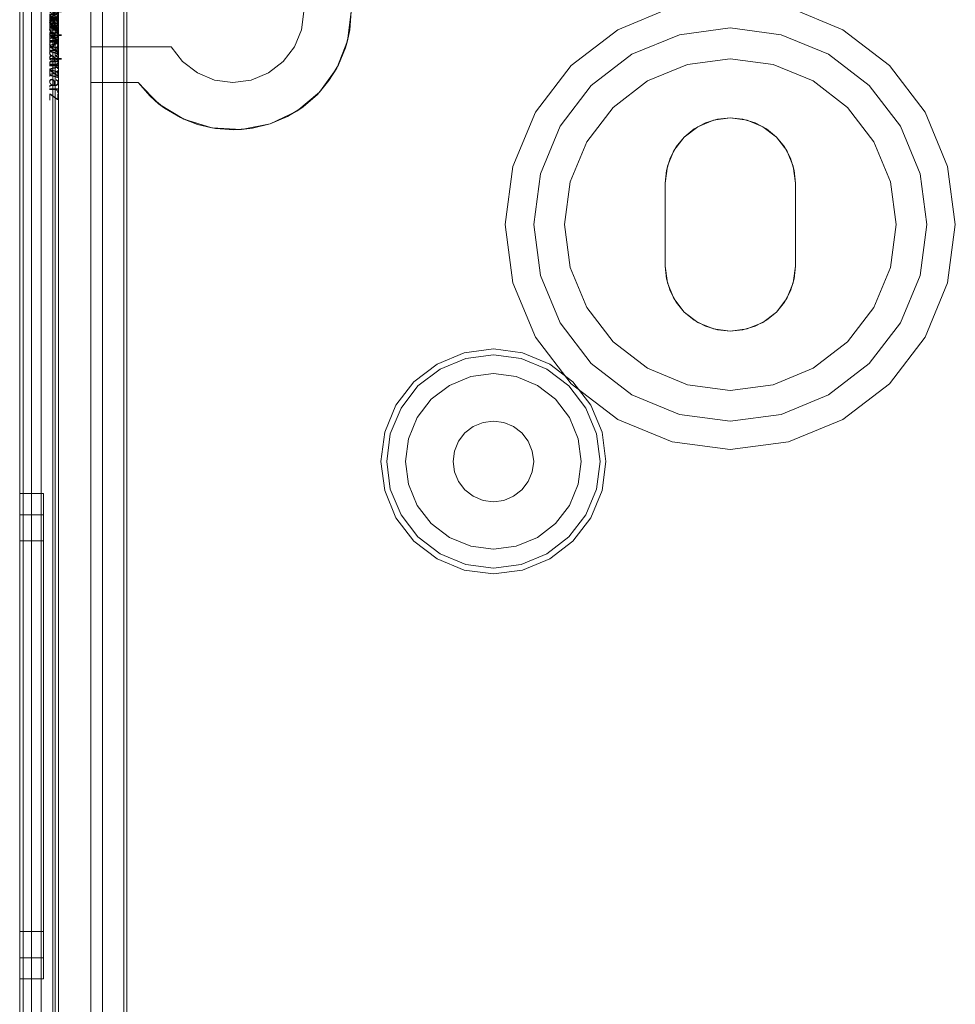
# Model space of a CAD drawing. Extents: x -620 to 300, y 62 to 1112.
# Tile 180 of 235: x 170.011 to 170.628, y 612.814 to 613.464. Entities that reach past the tile are written whole.
import ezdxf

# ---------------------------------------------------------------- set-up
doc = ezdxf.new("R2010")
doc.units = 0
doc.layers.get('0').update_dxf_attribs({"lineweight": 13})
doc.layers.add('AM_6-A06CPVLJL0', color=2, linetype='Continuous', lineweight=35, true_color=0xffff00)
doc.styles.get("Standard").update_dxf_attribs({"font": 'ARIALN.TTF'})

# ---------------------------------------------------------------- blocks, each defined once
blk = doc.blocks.new('Referenz-A06CPVLKL0')
at = {"color": 9, "linetype": 'ByBlock', "lineweight": 13, "ltscale": 0.13, "true_color": 0xc1c9c4}
for p, q in [((170.01061, 613.68033), (170.01061, 611.1022)), ((170.01061, 611.1022), (170.01061, 613.68033)), ((170.03249, 611.1022), (170.03249, 613.68033)), ((170.03405, 612.62564), (170.03405, 613.68033)), ((170.01061, 613.59439), (170.01061, 612.39126)), ((170.01061, 612.39126), (170.01061, 613.59439)), ((170.01843, 612.39126), (170.01843, 613.59439)), ((170.01843, 613.59439), (170.01843, 612.39126)), ((170.01061, 613.58658), (170.01061, 612.39126)), ((170.01061, 611.19595), (170.01061, 613.58658)), ((170.01843, 612.39126), (170.01843, 613.58658)), ((170.01843, 611.19595), (170.01843, 613.58658)), ((170.03249, 613.54283), (170.03249, 611.2397)), ((170.05749, 611.2397), (170.05749, 613.54283)), ((170.05749, 613.49283), (170.05749, 613.44595)), ((170.44095, 613.47214), (170.40515, 613.45731)), ((170.44095, 613.47214), (170.40515, 613.45731)), ((170.55358, 613.45731), (170.51778, 613.47214)), ((170.55358, 613.45731), (170.51778, 613.47214)), ((170.19652, 613.45726), (170.19811, 613.46939)), ((170.19811, 613.46939), (170.19652, 613.45726)), ((170.22936, 613.46939), (170.22694, 613.45008)), ((170.22841, 613.45724), (170.22936, 613.46939)), ((170.4458, 613.45403), (170.47936, 613.45845)), ((170.47936, 613.45845), (170.4458, 613.45403)), ((170.47936, 613.45845), (170.51293, 613.45403)), ((170.51293, 613.45403), (170.47936, 613.45845)), ((170.19183, 613.44595), (170.19652, 613.45726)), ((170.19652, 613.45726), (170.19183, 613.44595)), ((170.22559, 613.44539), (170.22841, 613.45724)), ((170.22694, 613.45008), (170.22841, 613.45724)), ((170.40515, 613.45731), (170.3744, 613.43373)), ((170.40515, 613.45731), (170.3744, 613.43373)), ((170.41452, 613.44108), (170.4458, 613.45403)), ((170.4458, 613.45403), (170.41452, 613.44108)), ((170.51293, 613.45403), (170.54421, 613.44108)), ((170.54421, 613.44108), (170.51293, 613.45403)), ((170.58433, 613.43373), (170.55358, 613.45731)), ((170.58433, 613.43373), (170.55358, 613.45731)), ((170.05749, 613.44595), (170.11064, 613.44595)), ((170.05749, 613.44595), (170.05749, 613.42251)), ((170.11064, 613.44595), (170.05749, 613.44595)), ((170.05749, 613.44595), (170.05749, 613.44595)), ((170.11064, 613.44595), (170.11809, 613.43624)), ((170.11809, 613.43624), (170.11064, 613.44595)), ((170.11064, 613.44595), (170.11064, 613.44595)), ((170.18438, 613.43624), (170.19183, 613.44595)), ((170.19183, 613.44595), (170.18438, 613.43624)), ((170.22694, 613.45008), (170.21981, 613.43196)), ((170.22095, 613.43412), (170.22559, 613.44539)), ((170.22559, 613.44539), (170.22694, 613.45008)), ((170.38766, 613.42047), (170.41452, 613.44108)), ((170.41452, 613.44108), (170.38766, 613.42047)), ((170.47936, 613.43814), (170.45106, 613.43441)), ((170.45106, 613.43441), (170.47936, 613.43814)), ((170.50767, 613.43441), (170.47936, 613.43814)), ((170.47936, 613.43814), (170.50767, 613.43441)), ((170.54421, 613.44108), (170.57107, 613.42047)), ((170.57107, 613.42047), (170.54421, 613.44108)), ((170.11809, 613.43624), (170.1278, 613.42879)), ((170.1278, 613.42879), (170.11809, 613.43624)), ((170.17468, 613.42879), (170.18438, 613.43624)), ((170.18438, 613.43624), (170.17468, 613.42879)), ((170.21981, 613.43196), (170.20843, 613.41617)), ((170.21462, 613.42371), (170.22095, 613.43412)), ((170.21462, 613.42371), (170.21981, 613.43196)), ((170.21981, 613.43196), (170.22095, 613.43412)), ((170.3744, 613.43373), (170.35081, 613.40298)), ((170.3744, 613.43373), (170.35081, 613.40298)), ((170.45106, 613.43441), (170.42468, 613.42349)), ((170.42468, 613.42349), (170.45106, 613.43441)), ((170.53405, 613.42349), (170.50767, 613.43441)), ((170.50767, 613.43441), (170.53405, 613.42349)), ((170.60791, 613.40298), (170.58433, 613.43373)), ((170.60791, 613.40298), (170.58433, 613.43373)), ((170.1278, 613.42879), (170.13911, 613.42411)), ((170.13911, 613.42411), (170.1278, 613.42879)), ((170.16337, 613.42411), (170.17468, 613.42879)), ((170.17468, 613.42879), (170.16337, 613.42411)), ((170.05749, 613.42251), (170.08874, 613.42251)), ((170.05749, 613.42251), (170.05749, 612.5983)), ((170.07936, 613.42251), (170.05749, 613.42251)), ((170.05749, 613.42251), (170.05749, 613.42251)), ((170.08874, 613.42251), (170.07936, 613.42251)), ((170.07936, 613.42251), (170.07936, 612.71709)), ((170.07936, 612.71709), (170.07936, 613.42251)), ((170.07936, 613.42251), (170.07936, 613.42251)), ((170.10227, 613.40852), (170.08874, 613.42251)), ((170.08874, 613.42251), (170.09679, 613.41337)), ((170.08874, 613.42251), (170.08874, 613.42251)), ((170.13911, 613.42411), (170.15124, 613.42251)), ((170.15124, 613.42251), (170.13911, 613.42411)), ((170.15124, 613.42251), (170.16337, 613.42411)), ((170.16337, 613.42411), (170.15124, 613.42251)), ((170.20674, 613.41441), (170.21462, 613.42371)), ((170.20843, 613.41617), (170.21462, 613.42371)), ((170.36705, 613.39361), (170.38766, 613.42047)), ((170.38766, 613.42047), (170.36705, 613.39361)), ((170.42468, 613.42349), (170.40202, 613.4061)), ((170.40202, 613.4061), (170.42468, 613.42349)), ((170.5567, 613.4061), (170.53405, 613.42349)), ((170.53405, 613.42349), (170.5567, 613.4061)), ((170.57107, 613.42047), (170.59168, 613.39361)), ((170.59168, 613.39361), (170.57107, 613.42047)), ((170.09679, 613.41337), (170.10616, 613.40558)), ((170.09679, 613.41337), (170.10227, 613.40852)), ((170.20843, 613.41617), (170.1935, 613.40368)), ((170.19752, 613.40645), (170.20674, 613.41441)), ((170.20674, 613.41441), (170.20843, 613.41617)), ((170.11884, 613.3983), (170.10227, 613.40852)), ((170.10227, 613.40852), (170.10616, 613.40558)), ((170.10616, 613.40558), (170.11663, 613.39935)), ((170.18717, 613.40002), (170.19752, 613.40645)), ((170.1935, 613.40368), (170.19752, 613.40645)), ((170.40202, 613.4061), (170.38464, 613.38345)), ((170.38464, 613.38345), (170.40202, 613.4061)), ((170.57409, 613.38345), (170.5567, 613.4061)), ((170.5567, 613.4061), (170.57409, 613.38345)), ((170.11663, 613.39935), (170.12794, 613.39482)), ((170.11663, 613.39935), (170.11884, 613.3983)), ((170.1935, 613.40368), (170.17594, 613.39527)), ((170.17594, 613.39527), (170.18717, 613.40002)), ((170.18717, 613.40002), (170.1935, 613.40368)), ((170.35081, 613.40298), (170.33598, 613.36718)), ((170.35081, 613.40298), (170.33598, 613.36718)), ((170.46824, 613.39761), (170.47936, 613.39908)), ((170.47936, 613.39908), (170.46824, 613.39761)), ((170.47098, 613.39825), (170.47936, 613.39908)), ((170.47936, 613.39908), (170.47098, 613.39825)), ((170.47936, 613.39908), (170.48775, 613.39825)), ((170.48775, 613.39825), (170.47936, 613.39908)), ((170.47936, 613.39908), (170.49049, 613.39761)), ((170.49049, 613.39761), (170.47936, 613.39908)), ((170.62274, 613.36718), (170.60791, 613.40298)), ((170.62274, 613.36718), (170.60791, 613.40298)), ((170.13742, 613.3925), (170.11884, 613.3983)), ((170.11884, 613.3983), (170.12794, 613.39482)), ((170.12794, 613.39482), (170.13982, 613.3921)), ((170.12794, 613.39482), (170.13742, 613.3925)), ((170.15685, 613.39147), (170.13742, 613.3925)), ((170.13742, 613.3925), (170.13982, 613.3921)), ((170.17594, 613.39527), (170.15685, 613.39147)), ((170.16412, 613.39233), (170.17594, 613.39527)), ((170.3541, 613.36233), (170.36705, 613.39361)), ((170.36705, 613.39361), (170.3541, 613.36233)), ((170.44898, 613.38649), (170.45788, 613.39332)), ((170.45788, 613.39332), (170.44898, 613.38649)), ((170.45549, 613.39183), (170.46292, 613.39581)), ((170.46292, 613.39581), (170.45549, 613.39183)), ((170.45788, 613.39332), (170.46824, 613.39761)), ((170.46824, 613.39761), (170.45788, 613.39332)), ((170.46292, 613.39581), (170.47098, 613.39825)), ((170.47098, 613.39825), (170.46292, 613.39581)), ((170.48775, 613.39825), (170.49581, 613.39581)), ((170.49581, 613.39581), (170.48775, 613.39825)), ((170.49049, 613.39761), (170.50085, 613.39332)), ((170.50085, 613.39332), (170.49049, 613.39761)), ((170.49581, 613.39581), (170.50324, 613.39183)), ((170.50324, 613.39183), (170.49581, 613.39581)), ((170.50085, 613.39332), (170.50975, 613.38649)), ((170.50975, 613.38649), (170.50085, 613.39332)), ((170.59168, 613.39361), (170.60463, 613.36233)), ((170.60463, 613.36233), (170.59168, 613.39361)), ((170.13982, 613.3921), (170.15198, 613.39127)), ((170.15198, 613.39127), (170.16412, 613.39233)), ((170.15198, 613.39127), (170.15685, 613.39147)), ((170.15685, 613.39147), (170.16412, 613.39233)), ((170.44215, 613.37759), (170.44898, 613.38649)), ((170.44898, 613.38649), (170.44215, 613.37759)), ((170.44364, 613.37998), (170.44898, 613.38649)), ((170.44898, 613.38649), (170.44364, 613.37998)), ((170.44898, 613.38649), (170.45549, 613.39183)), ((170.45549, 613.39183), (170.44898, 613.38649)), ((170.50324, 613.39183), (170.50975, 613.38649)), ((170.50975, 613.38649), (170.50324, 613.39183)), ((170.50975, 613.38649), (170.51509, 613.37998)), ((170.51509, 613.37998), (170.50975, 613.38649)), ((170.50975, 613.38649), (170.51658, 613.37759)), ((170.51658, 613.37759), (170.50975, 613.38649)), ((170.38464, 613.38345), (170.37372, 613.35707)), ((170.37372, 613.35707), (170.38464, 613.38345)), ((170.43967, 613.37255), (170.44364, 613.37998)), ((170.44364, 613.37998), (170.43967, 613.37255)), ((170.51509, 613.37998), (170.51906, 613.37255)), ((170.51906, 613.37255), (170.51509, 613.37998)), ((170.58501, 613.35707), (170.57409, 613.38345)), ((170.57409, 613.38345), (170.58501, 613.35707)), ((170.43786, 613.36723), (170.44215, 613.37759)), ((170.44215, 613.37759), (170.43786, 613.36723)), ((170.51658, 613.37759), (170.52087, 613.36723)), ((170.52087, 613.36723), (170.51658, 613.37759)), ((170.33598, 613.36718), (170.33093, 613.32876)), ((170.33598, 613.36718), (170.33093, 613.32876)), ((170.4364, 613.35611), (170.43786, 613.36723)), ((170.43786, 613.36723), (170.4364, 613.35611)), ((170.43722, 613.36449), (170.43967, 613.37255)), ((170.43967, 613.37255), (170.43722, 613.36449)), ((170.51906, 613.37255), (170.52151, 613.36449)), ((170.52151, 613.36449), (170.51906, 613.37255)), ((170.52087, 613.36723), (170.52233, 613.35611)), ((170.52233, 613.35611), (170.52087, 613.36723)), ((170.6278, 613.32876), (170.62274, 613.36718)), ((170.6278, 613.32876), (170.62274, 613.36718)), ((170.34968, 613.32876), (170.3541, 613.36233)), ((170.3541, 613.36233), (170.34968, 613.32876)), ((170.4364, 613.35611), (170.43722, 613.36449)), ((170.43722, 613.36449), (170.4364, 613.35611)), ((170.52151, 613.36449), (170.52233, 613.35611)), ((170.52233, 613.35611), (170.52151, 613.36449)), ((170.60463, 613.36233), (170.60905, 613.32876)), ((170.60905, 613.32876), (170.60463, 613.36233)), ((170.37372, 613.35707), (170.36999, 613.32876)), ((170.36999, 613.32876), (170.37372, 613.35707)), ((170.4364, 613.32876), (170.4364, 613.35611)), ((170.4364, 613.35611), (170.4364, 613.32876)), ((170.4364, 613.35611), (170.4364, 613.35611)), ((170.4364, 613.30142), (170.4364, 613.35611)), ((170.4364, 613.35611), (170.4364, 613.30142)), ((170.4364, 613.35611), (170.4364, 613.35611)), ((170.52233, 613.35611), (170.52233, 613.32876)), ((170.52233, 613.32876), (170.52233, 613.35611)), ((170.52233, 613.35611), (170.52233, 613.35611)), ((170.52233, 613.35611), (170.52233, 613.30142)), ((170.52233, 613.30142), (170.52233, 613.35611)), ((170.52233, 613.35611), (170.52233, 613.35611)), ((170.58874, 613.32876), (170.58501, 613.35707)), ((170.58501, 613.35707), (170.58874, 613.32876)), ((170.33093, 613.32876), (170.33598, 613.29035)), ((170.33093, 613.32876), (170.33598, 613.29035)), ((170.3541, 613.2952), (170.34968, 613.32876)), ((170.34968, 613.32876), (170.3541, 613.2952)), ((170.36999, 613.32876), (170.37372, 613.30046)), ((170.37372, 613.30046), (170.36999, 613.32876)), ((170.4364, 613.30142), (170.4364, 613.32876)), ((170.4364, 613.32876), (170.4364, 613.30142)), ((170.52233, 613.32876), (170.52233, 613.30142)), ((170.52233, 613.30142), (170.52233, 613.32876)), ((170.58501, 613.30046), (170.58874, 613.32876)), ((170.58874, 613.32876), (170.58501, 613.30046)), ((170.60905, 613.32876), (170.60463, 613.2952)), ((170.60463, 613.2952), (170.60905, 613.32876)), ((170.62274, 613.29035), (170.6278, 613.32876)), ((170.62274, 613.29035), (170.6278, 613.32876)), ((170.36705, 613.26392), (170.3541, 613.2952)), ((170.3541, 613.2952), (170.36705, 613.26392)), ((170.37372, 613.30046), (170.38464, 613.27408)), ((170.38464, 613.27408), (170.37372, 613.30046)), ((170.43722, 613.29304), (170.4364, 613.30142)), ((170.4364, 613.30142), (170.43722, 613.29304)), ((170.4364, 613.30142), (170.4364, 613.30142)), ((170.43786, 613.2903), (170.4364, 613.30142)), ((170.4364, 613.30142), (170.43786, 613.2903)), ((170.4364, 613.30142), (170.4364, 613.30142)), ((170.52233, 613.30142), (170.52087, 613.2903)), ((170.52087, 613.2903), (170.52233, 613.30142)), ((170.52233, 613.30142), (170.52151, 613.29304)), ((170.52151, 613.29304), (170.52233, 613.30142)), ((170.52233, 613.30142), (170.52233, 613.30142)), ((170.52233, 613.30142), (170.52233, 613.30142)), ((170.57409, 613.27408), (170.58501, 613.30046)), ((170.58501, 613.30046), (170.57409, 613.27408)), ((170.60463, 613.2952), (170.59168, 613.26392)), ((170.59168, 613.26392), (170.60463, 613.2952)), ((170.33598, 613.29035), (170.35081, 613.25455)), ((170.33598, 613.29035), (170.35081, 613.25455)), ((170.43967, 613.28498), (170.43722, 613.29304)), ((170.43722, 613.29304), (170.43967, 613.28498)), ((170.44215, 613.27994), (170.43786, 613.2903)), ((170.43786, 613.2903), (170.44215, 613.27994)), ((170.52087, 613.2903), (170.51658, 613.27994)), ((170.51658, 613.27994), (170.52087, 613.2903)), ((170.52151, 613.29304), (170.51906, 613.28498)), ((170.51906, 613.28498), (170.52151, 613.29304)), ((170.60791, 613.25455), (170.62274, 613.29035)), ((170.60791, 613.25455), (170.62274, 613.29035)), ((170.44364, 613.27755), (170.43967, 613.28498)), ((170.43967, 613.28498), (170.44364, 613.27755)), ((170.51906, 613.28498), (170.51509, 613.27755)), ((170.51509, 613.27755), (170.51906, 613.28498)), ((170.44898, 613.27104), (170.44215, 613.27994)), ((170.44215, 613.27994), (170.44898, 613.27104)), ((170.44898, 613.27104), (170.44364, 613.27755)), ((170.44364, 613.27755), (170.44898, 613.27104)), ((170.51658, 613.27994), (170.50975, 613.27104)), ((170.50975, 613.27104), (170.51658, 613.27994)), ((170.51509, 613.27755), (170.50975, 613.27104)), ((170.50975, 613.27104), (170.51509, 613.27755)), ((170.38464, 613.27408), (170.40202, 613.25142)), ((170.40202, 613.25142), (170.38464, 613.27408)), ((170.45549, 613.26569), (170.44898, 613.27104)), ((170.44898, 613.27104), (170.45549, 613.26569)), ((170.45788, 613.26421), (170.44898, 613.27104)), ((170.44898, 613.27104), (170.45788, 613.26421)), ((170.50975, 613.27104), (170.50085, 613.26421)), ((170.50085, 613.26421), (170.50975, 613.27104)), ((170.50975, 613.27104), (170.50324, 613.26569)), ((170.50324, 613.26569), (170.50975, 613.27104)), ((170.5567, 613.25142), (170.57409, 613.27408)), ((170.57409, 613.27408), (170.5567, 613.25142)), ((170.38766, 613.23706), (170.36705, 613.26392)), ((170.36705, 613.26392), (170.38766, 613.23706)), ((170.46292, 613.26172), (170.45549, 613.26569)), ((170.45549, 613.26569), (170.46292, 613.26172)), ((170.46824, 613.25992), (170.45788, 613.26421)), ((170.45788, 613.26421), (170.46824, 613.25992)), ((170.50085, 613.26421), (170.49049, 613.25992)), ((170.49049, 613.25992), (170.50085, 613.26421)), ((170.50324, 613.26569), (170.49581, 613.26172)), ((170.49581, 613.26172), (170.50324, 613.26569)), ((170.59168, 613.26392), (170.57107, 613.23706)), ((170.57107, 613.23706), (170.59168, 613.26392)), ((170.47098, 613.25928), (170.46292, 613.26172)), ((170.46292, 613.26172), (170.47098, 613.25928)), ((170.47936, 613.25845), (170.46824, 613.25992)), ((170.46824, 613.25992), (170.47936, 613.25845)), ((170.47936, 613.25845), (170.47098, 613.25928)), ((170.47098, 613.25928), (170.47936, 613.25845)), ((170.49049, 613.25992), (170.47936, 613.25845)), ((170.47936, 613.25845), (170.49049, 613.25992)), ((170.48775, 613.25928), (170.47936, 613.25845)), ((170.47936, 613.25845), (170.48775, 613.25928)), ((170.49581, 613.26172), (170.48775, 613.25928)), ((170.48775, 613.25928), (170.49581, 613.26172)), ((170.35081, 613.25455), (170.3744, 613.2238)), ((170.35081, 613.25455), (170.3744, 613.2238)), ((170.40202, 613.25142), (170.42468, 613.23404)), ((170.42468, 613.23404), (170.40202, 613.25142)), ((170.53405, 613.23404), (170.5567, 613.25142)), ((170.5567, 613.25142), (170.53405, 613.23404)), ((170.58433, 613.2238), (170.60791, 613.25455)), ((170.58433, 613.2238), (170.60791, 613.25455)), ((170.3039, 613.2442), (170.286, 613.23679)), ((170.32311, 613.24673), (170.3039, 613.2442)), ((170.34232, 613.2442), (170.32311, 613.24673)), ((170.36022, 613.23679), (170.34232, 613.2442)), ((170.286, 613.23679), (170.27063, 613.22499)), ((170.28791, 613.23348), (170.30489, 613.24051)), ((170.30489, 613.24051), (170.32311, 613.24291)), ((170.32311, 613.24291), (170.34133, 613.24051)), ((170.34133, 613.24051), (170.35831, 613.23348)), ((170.37559, 613.22499), (170.36022, 613.23679)), ((170.41452, 613.21645), (170.38766, 613.23706)), ((170.38766, 613.23706), (170.41452, 613.21645)), ((170.57107, 613.23706), (170.54421, 613.21645)), ((170.54421, 613.21645), (170.57107, 613.23706)), ((170.27333, 613.22229), (170.28791, 613.23348)), ((170.32311, 613.23048), (170.30811, 613.22851)), ((170.32311, 613.23048), (170.30811, 613.22851)), ((170.33812, 613.22851), (170.32311, 613.23048)), ((170.33812, 613.22851), (170.32311, 613.23048)), ((170.35831, 613.23348), (170.37289, 613.22229)), ((170.42468, 613.23404), (170.45106, 613.22312)), ((170.45106, 613.22312), (170.42468, 613.23404)), ((170.50767, 613.22312), (170.53405, 613.23404)), ((170.53405, 613.23404), (170.50767, 613.22312)), ((170.27063, 613.22499), (170.25884, 613.20962)), ((170.30811, 613.22851), (170.29413, 613.22272)), ((170.30811, 613.22851), (170.29413, 613.22272)), ((170.3521, 613.22272), (170.33812, 613.22851)), ((170.3521, 613.22272), (170.33812, 613.22851)), ((170.3744, 613.2238), (170.40515, 613.20021)), ((170.3744, 613.2238), (170.40515, 613.20021)), ((170.38739, 613.20962), (170.37559, 613.22499)), ((170.55358, 613.20021), (170.58433, 613.2238)), ((170.55358, 613.20021), (170.58433, 613.2238)), ((170.26215, 613.20771), (170.27333, 613.22229)), ((170.29413, 613.22272), (170.28212, 613.2135)), ((170.29413, 613.22272), (170.28212, 613.2135)), ((170.3641, 613.2135), (170.3521, 613.22272)), ((170.3641, 613.2135), (170.3521, 613.22272)), ((170.37289, 613.22229), (170.38408, 613.20771)), ((170.45106, 613.22312), (170.47936, 613.21939)), ((170.47936, 613.21939), (170.45106, 613.22312)), ((170.47936, 613.21939), (170.50767, 613.22312)), ((170.50767, 613.22312), (170.47936, 613.21939)), ((170.28212, 613.2135), (170.27291, 613.2015)), ((170.28212, 613.2135), (170.27291, 613.2015)), ((170.37332, 613.2015), (170.3641, 613.2135)), ((170.37332, 613.2015), (170.3641, 613.2135)), ((170.4458, 613.2035), (170.41452, 613.21645)), ((170.41452, 613.21645), (170.4458, 613.2035)), ((170.54421, 613.21645), (170.51293, 613.2035)), ((170.51293, 613.2035), (170.54421, 613.21645)), ((170.25884, 613.20962), (170.25142, 613.19172)), ((170.25511, 613.19073), (170.26215, 613.20771)), ((170.38408, 613.20771), (170.39111, 613.19073)), ((170.3948, 613.19172), (170.38739, 613.20962)), ((170.27291, 613.2015), (170.26712, 613.18752)), ((170.27291, 613.2015), (170.26712, 613.18752)), ((170.31624, 613.19817), (170.30983, 613.19552)), ((170.30983, 613.19552), (170.31624, 613.19817)), ((170.32311, 613.19908), (170.31624, 613.19817)), ((170.31624, 613.19817), (170.32311, 613.19908)), ((170.32999, 613.19817), (170.32311, 613.19908)), ((170.32311, 613.19908), (170.32999, 613.19817)), ((170.3364, 613.19552), (170.32999, 613.19817)), ((170.32999, 613.19817), (170.3364, 613.19552)), ((170.37911, 613.18752), (170.37332, 613.2015)), ((170.37911, 613.18752), (170.37332, 613.2015)), ((170.40515, 613.20021), (170.44095, 613.18538)), ((170.40515, 613.20021), (170.44095, 613.18538)), ((170.47936, 613.19908), (170.4458, 613.2035)), ((170.4458, 613.2035), (170.47936, 613.19908)), ((170.51293, 613.2035), (170.47936, 613.19908)), ((170.47936, 613.19908), (170.51293, 613.2035)), ((170.51778, 613.18538), (170.55358, 613.20021)), ((170.51778, 613.18538), (170.55358, 613.20021)), ((170.25142, 613.19172), (170.2489, 613.17251)), ((170.30433, 613.1913), (170.30011, 613.1858)), ((170.30011, 613.1858), (170.30433, 613.1913)), ((170.30983, 613.19552), (170.30433, 613.1913)), ((170.30433, 613.1913), (170.30983, 613.19552)), ((170.3419, 613.1913), (170.3364, 613.19552)), ((170.3364, 613.19552), (170.3419, 613.1913)), ((170.34612, 613.1858), (170.3419, 613.1913)), ((170.3419, 613.1913), (170.34612, 613.1858)), ((170.39733, 613.17251), (170.3948, 613.19172)), ((170.25271, 613.17251), (170.25511, 613.19073)), ((170.26712, 613.18752), (170.26515, 613.17251)), ((170.26712, 613.18752), (170.26515, 613.17251)), ((170.30011, 613.1858), (170.29746, 613.17939)), ((170.29746, 613.17939), (170.30011, 613.1858)), ((170.34877, 613.17939), (170.34612, 613.1858)), ((170.34612, 613.1858), (170.34877, 613.17939)), ((170.38108, 613.17251), (170.37911, 613.18752)), ((170.38108, 613.17251), (170.37911, 613.18752)), ((170.39111, 613.19073), (170.39351, 613.17251)), ((170.44095, 613.18538), (170.47936, 613.18033)), ((170.44095, 613.18538), (170.47936, 613.18033)), ((170.47936, 613.18033), (170.51778, 613.18538)), ((170.47936, 613.18033), (170.51778, 613.18538)), ((170.29746, 613.17939), (170.29655, 613.17251)), ((170.29655, 613.17251), (170.29746, 613.17939)), ((170.34968, 613.17251), (170.34877, 613.17939)), ((170.34877, 613.17939), (170.34968, 613.17251)), ((170.2489, 613.17251), (170.25142, 613.1533)), ((170.25511, 613.15429), (170.25271, 613.17251)), ((170.26515, 613.17251), (170.26712, 613.15751)), ((170.26515, 613.17251), (170.26712, 613.15751)), ((170.29655, 613.17251), (170.29746, 613.16564)), ((170.29746, 613.16564), (170.29655, 613.17251)), ((170.34877, 613.16564), (170.34968, 613.17251)), ((170.34968, 613.17251), (170.34877, 613.16564)), ((170.37911, 613.15751), (170.38108, 613.17251)), ((170.37911, 613.15751), (170.38108, 613.17251)), ((170.39351, 613.17251), (170.39111, 613.15429)), ((170.3948, 613.1533), (170.39733, 613.17251)), ((170.29746, 613.16564), (170.30011, 613.15923)), ((170.30011, 613.15923), (170.29746, 613.16564)), ((170.34612, 613.15923), (170.34877, 613.16564)), ((170.34877, 613.16564), (170.34612, 613.15923)), ((170.30011, 613.15923), (170.30433, 613.15373)), ((170.30433, 613.15373), (170.30011, 613.15923)), ((170.3419, 613.15373), (170.34612, 613.15923)), ((170.34612, 613.15923), (170.3419, 613.15373)), ((170.25142, 613.1533), (170.25884, 613.1354)), ((170.26215, 613.13731), (170.25511, 613.15429)), ((170.26712, 613.15751), (170.27291, 613.14353)), ((170.26712, 613.15751), (170.27291, 613.14353)), ((170.30433, 613.15373), (170.30983, 613.14951)), ((170.30983, 613.14951), (170.30433, 613.15373)), ((170.3364, 613.14951), (170.3419, 613.15373)), ((170.3419, 613.15373), (170.3364, 613.14951)), ((170.37332, 613.14353), (170.37911, 613.15751)), ((170.37332, 613.14353), (170.37911, 613.15751)), ((170.39111, 613.15429), (170.38408, 613.13731)), ((170.38739, 613.1354), (170.3948, 613.1533)), ((170.02624, 613.15142), (170.01061, 613.15142)), ((170.01061, 613.15142), (170.01061, 613.14596)), ((170.01061, 613.14596), (170.01061, 613.15142)), ((170.01061, 613.14596), (170.01061, 613.12996)), ((170.01061, 613.12996), (170.01061, 613.14596)), ((170.02624, 613.14834), (170.02624, 613.15142)), ((170.02624, 613.14834), (170.02624, 613.15142)), ((170.02624, 613.13923), (170.02624, 613.14834)), ((170.02624, 613.13923), (170.02624, 613.14834)), ((170.30983, 613.14951), (170.31624, 613.14686)), ((170.31624, 613.14686), (170.30983, 613.14951)), ((170.31624, 613.14686), (170.32311, 613.14595)), ((170.32311, 613.14595), (170.31624, 613.14686)), ((170.32311, 613.14595), (170.32999, 613.14686)), ((170.32999, 613.14686), (170.32311, 613.14595)), ((170.32999, 613.14686), (170.3364, 613.14951)), ((170.3364, 613.14951), (170.32999, 613.14686)), ((170.02624, 613.12443), (170.02624, 613.13923)), ((170.02624, 613.12443), (170.02624, 613.13923)), ((170.27291, 613.14353), (170.28212, 613.13152)), ((170.27291, 613.14353), (170.28212, 613.13152)), ((170.3641, 613.13152), (170.37332, 613.14353)), ((170.3641, 613.13152), (170.37332, 613.14353)), ((170.02624, 613.13736), (170.01061, 613.13736)), ((170.01061, 613.13736), (170.01061, 613.13238)), ((170.01061, 613.13238), (170.01061, 613.13736)), ((170.02624, 613.13455), (170.02624, 613.13736)), ((170.02624, 613.13455), (170.02624, 613.13736)), ((170.02624, 613.12624), (170.02624, 613.13455)), ((170.02624, 613.12624), (170.02624, 613.13455)), ((170.25884, 613.1354), (170.27063, 613.12003)), ((170.27333, 613.12273), (170.26215, 613.13731)), ((170.38408, 613.13731), (170.37289, 613.12273)), ((170.37559, 613.12003), (170.38739, 613.1354)), ((170.01061, 613.13238), (170.01061, 613.11778)), ((170.01061, 613.11778), (170.01061, 613.13238)), ((170.01061, 613.12996), (170.01061, 613.10451)), ((170.01061, 613.10451), (170.01061, 613.12996)), ((170.02624, 613.11274), (170.02624, 613.12624)), ((170.02624, 613.11274), (170.02624, 613.12624)), ((170.28212, 613.13152), (170.29413, 613.12231)), ((170.28212, 613.13152), (170.29413, 613.12231)), ((170.3521, 613.12231), (170.3641, 613.13152)), ((170.3521, 613.12231), (170.3641, 613.13152)), ((170.01061, 613.12017), (170.01061, 613.11578)), ((170.02624, 613.12017), (170.01061, 613.12017)), ((170.01061, 613.11578), (170.01061, 613.12017)), ((170.02624, 613.10451), (170.02624, 613.12443)), ((170.02624, 613.10451), (170.02624, 613.12443)), ((170.02624, 613.11578), (170.02624, 613.12017)), ((170.02624, 613.11578), (170.02624, 613.12017)), ((170.27063, 613.12003), (170.286, 613.10824)), ((170.28791, 613.11155), (170.27333, 613.12273)), ((170.29413, 613.12231), (170.30811, 613.11652)), ((170.29413, 613.12231), (170.30811, 613.11652)), ((170.33812, 613.11652), (170.3521, 613.12231)), ((170.33812, 613.11652), (170.3521, 613.12231)), ((170.37289, 613.12273), (170.35831, 613.11155)), ((170.36022, 613.10824), (170.37559, 613.12003)), ((170.01061, 613.11778), (170.01061, 613.09457)), ((170.01061, 613.09457), (170.01061, 613.11778)), ((170.01061, 613.11578), (170.01061, 613.1029)), ((170.01061, 613.1029), (170.01061, 613.11578)), ((170.02624, 613.1029), (170.02624, 613.11578)), ((170.02624, 613.1029), (170.02624, 613.11578)), ((170.30811, 613.11652), (170.32311, 613.11455)), ((170.30811, 613.11652), (170.32311, 613.11455)), ((170.32311, 613.11455), (170.33812, 613.11652)), ((170.32311, 613.11455), (170.33812, 613.11652)), ((170.02624, 613.09457), (170.02624, 613.11274)), ((170.02624, 613.09457), (170.02624, 613.11274)), ((170.286, 613.10824), (170.3039, 613.10082)), ((170.30489, 613.10451), (170.28791, 613.11155)), ((170.35831, 613.11155), (170.34133, 613.10451)), ((170.34232, 613.10082), (170.36022, 613.10824)), ((170.01061, 613.10451), (170.01061, 613.07134)), ((170.01061, 613.07134), (170.01061, 613.10451)), ((170.01061, 613.1029), (170.01061, 613.08241)), ((170.01061, 613.08241), (170.01061, 613.1029)), ((170.02624, 613.08024), (170.02624, 613.10451)), ((170.02624, 613.08024), (170.02624, 613.10451)), ((170.02624, 613.08241), (170.02624, 613.1029)), ((170.02624, 613.08241), (170.02624, 613.1029)), ((170.3039, 613.10082), (170.32311, 613.0983)), ((170.32311, 613.10211), (170.30489, 613.10451)), ((170.34133, 613.10451), (170.32311, 613.10211)), ((170.32311, 613.0983), (170.34232, 613.10082)), ((170.01061, 613.09457), (170.01061, 613.06431)), ((170.01061, 613.06431), (170.01061, 613.09457)), ((170.02624, 613.07243), (170.02624, 613.09457)), ((170.02624, 613.07243), (170.02624, 613.09457)), ((170.01061, 613.08241), (170.01061, 613.05572)), ((170.01061, 613.05572), (170.01061, 613.08241)), ((170.02624, 613.05572), (170.02624, 613.08241)), ((170.02624, 613.05572), (170.02624, 613.08241)), ((170.02624, 613.05255), (170.02624, 613.08024)), ((170.02624, 613.05255), (170.02624, 613.08024)), ((170.01061, 613.07134), (170.01061, 613.03272)), ((170.01061, 613.03272), (170.01061, 613.07134)), ((170.02624, 613.04717), (170.02624, 613.07243)), ((170.02624, 613.04717), (170.02624, 613.07243)), ((170.01061, 613.06431), (170.01061, 613.02908)), ((170.01061, 613.02908), (170.01061, 613.06431)), ((170.01061, 613.05572), (170.01061, 613.02463)), ((170.01061, 613.02463), (170.01061, 613.05572)), ((170.02624, 613.02463), (170.02624, 613.05572)), ((170.02624, 613.02463), (170.02624, 613.05572)), ((170.02624, 613.02251), (170.02624, 613.05255)), ((170.02624, 613.02251), (170.02624, 613.05255)), ((170.02624, 613.01977), (170.02624, 613.04717)), ((170.02624, 613.01977), (170.02624, 613.04717)), ((170.01061, 613.03272), (170.01061, 612.99126)), ((170.01061, 612.99126), (170.01061, 613.03272)), ((170.01061, 613.02908), (170.01061, 612.99126)), ((170.01061, 612.99126), (170.01061, 613.02908)), ((170.01061, 613.02463), (170.01061, 612.99126)), ((170.01061, 612.99126), (170.01061, 613.02463)), ((170.02624, 612.99126), (170.02624, 613.02463)), ((170.02624, 612.99126), (170.02624, 613.02463)), ((170.02624, 612.99126), (170.02624, 613.02251)), ((170.02624, 612.99126), (170.02624, 613.02251)), ((170.02624, 612.99126), (170.02624, 613.01977)), ((170.02624, 612.99126), (170.02624, 613.01977)), ((170.01061, 612.99126), (170.01061, 612.95345)), ((170.01061, 612.99126), (170.01061, 612.94981)), ((170.01061, 612.99126), (170.01061, 612.9579)), ((170.01061, 612.95345), (170.01061, 612.99126)), ((170.01061, 612.94981), (170.01061, 612.99126)), ((170.01061, 612.9579), (170.01061, 612.99126)), ((170.02624, 612.96276), (170.02624, 612.99126)), ((170.02624, 612.96002), (170.02624, 612.99126)), ((170.02624, 612.9579), (170.02624, 612.99126)), ((170.02624, 612.96276), (170.02624, 612.99126)), ((170.02624, 612.96002), (170.02624, 612.99126)), ((170.02624, 612.9579), (170.02624, 612.99126)), ((170.01061, 612.9579), (170.01061, 612.92681)), ((170.01061, 612.92681), (170.01061, 612.9579)), ((170.02624, 612.93536), (170.02624, 612.96276)), ((170.02624, 612.93536), (170.02624, 612.96276)), ((170.02624, 612.92997), (170.02624, 612.96002)), ((170.02624, 612.92997), (170.02624, 612.96002)), ((170.02624, 612.92681), (170.02624, 612.9579)), ((170.02624, 612.92681), (170.02624, 612.9579)), ((170.01061, 612.95345), (170.01061, 612.91822)), ((170.01061, 612.91822), (170.01061, 612.95345)), ((170.01061, 612.94981), (170.01061, 612.91119)), ((170.01061, 612.91119), (170.01061, 612.94981)), ((170.02624, 612.9101), (170.02624, 612.93536)), ((170.02624, 612.9101), (170.02624, 612.93536)), ((170.01061, 612.92681), (170.01061, 612.90011)), ((170.01061, 612.90011), (170.01061, 612.92681)), ((170.02624, 612.90229), (170.02624, 612.92997)), ((170.02624, 612.90229), (170.02624, 612.92997)), ((170.02624, 612.90011), (170.02624, 612.92681)), ((170.02624, 612.90011), (170.02624, 612.92681)), ((170.01061, 612.91822), (170.01061, 612.88796)), ((170.01061, 612.88796), (170.01061, 612.91822)), ((170.01061, 612.91119), (170.01061, 612.87802)), ((170.01061, 612.87802), (170.01061, 612.91119)), ((170.02624, 612.88796), (170.02624, 612.9101)), ((170.02624, 612.88796), (170.02624, 612.9101)), ((170.01061, 612.90011), (170.01061, 612.87963)), ((170.01061, 612.87963), (170.01061, 612.90011)), ((170.02624, 612.87802), (170.02624, 612.90229)), ((170.02624, 612.87802), (170.02624, 612.90229)), ((170.02624, 612.87963), (170.02624, 612.90011)), ((170.02624, 612.87963), (170.02624, 612.90011)), ((170.01061, 612.88796), (170.01061, 612.86474)), ((170.01061, 612.86474), (170.01061, 612.88796)), ((170.02624, 612.86979), (170.02624, 612.88796)), ((170.02624, 612.86979), (170.02624, 612.88796)), ((170.01061, 612.87963), (170.01061, 612.86675)), ((170.01061, 612.86675), (170.01061, 612.87963)), ((170.02624, 612.86675), (170.02624, 612.87963)), ((170.02624, 612.86675), (170.02624, 612.87963)), ((170.01061, 612.87802), (170.01061, 612.85256)), ((170.01061, 612.85256), (170.01061, 612.87802)), ((170.02624, 612.8581), (170.02624, 612.87802)), ((170.02624, 612.8581), (170.02624, 612.87802)), ((170.01061, 612.86675), (170.01061, 612.86236)), ((170.01061, 612.86236), (170.01061, 612.86675)), ((170.02624, 612.85629), (170.02624, 612.86979)), ((170.02624, 612.85629), (170.02624, 612.86979)), ((170.02624, 612.86236), (170.02624, 612.86675)), ((170.02624, 612.86236), (170.02624, 612.86675)), ((170.01061, 612.86474), (170.01061, 612.85015)), ((170.01061, 612.85015), (170.01061, 612.86474)), ((170.01061, 612.86236), (170.02624, 612.86236)), ((170.02624, 612.8433), (170.02624, 612.8581)), ((170.02624, 612.8433), (170.02624, 612.8581)), ((170.02624, 612.84798), (170.02624, 612.85629)), ((170.02624, 612.84798), (170.02624, 612.85629)), ((170.01061, 612.85256), (170.01061, 612.83656)), ((170.01061, 612.83656), (170.01061, 612.85256)), ((170.01061, 612.85015), (170.01061, 612.84517)), ((170.01061, 612.84517), (170.01061, 612.85015)), ((170.02624, 612.84517), (170.02624, 612.84798)), ((170.02624, 612.84517), (170.02624, 612.84798)), ((170.01061, 612.84517), (170.02624, 612.84517)), ((170.02624, 612.83419), (170.02624, 612.8433)), ((170.02624, 612.83419), (170.02624, 612.8433)), ((170.01061, 612.83656), (170.01061, 612.83111)), ((170.01061, 612.83111), (170.01061, 612.83656)), ((170.02624, 612.83111), (170.02624, 612.83419)), ((170.02624, 612.83111), (170.02624, 612.83419)), ((170.01061, 612.83111), (170.02624, 612.83111))]:
    blk.add_line(p, q, dxfattribs=at)
at = {"color": 251, "linetype": 'ByBlock', "lineweight": 13, "ltscale": 0.13, "true_color": 0x636363}
for p, q in [((170.01061, 613.68033), (170.01061, 611.1022)), ((170.0363, 613.68033), (170.0363, 611.1022)), ((170.01287, 613.66445), (170.01287, 611.11939)), ((170.02468, 611.2397), (170.02468, 613.54283)), ((170.02468, 613.54283), (170.02468, 611.2397)), ((170.0653, 611.2397), (170.0653, 613.54283)), ((170.0653, 613.54283), (170.0653, 611.2397)), ((170.07936, 611.23501), (170.07936, 613.54751)), ((170.08134, 611.23699), (170.08134, 613.54554))]:
    blk.add_line(p, q, dxfattribs=at)
at = {"layer": 'AM_6-A06CPVLJL0', "linetype": 'ByBlock', "ltscale": 0.35, "char_height": 0.0078125, "attachment_point": 1, "rotation": 270}
for insert in [(170.03796, 613.5978), (170.03796, 613.58998), (170.03796, 613.58217), (170.03796, 613.56655), (170.03796, 613.55092)]:
    blk.add_mtext('{\\fArial;Schraube_TK34mm-schwarz}', dxfattribs=dict(at, insert=insert))

msp = doc.modelspace()

# ---------------------------------------------------------------- block references
at = {"color": 8, "lineweight": 25, "ltscale": 0.25, "true_color": 0x808080}
msp.add_blockref('Referenz-A06CPVLKL0', (0, 0), dxfattribs=at)

doc.saveas('drawing.dxf')
